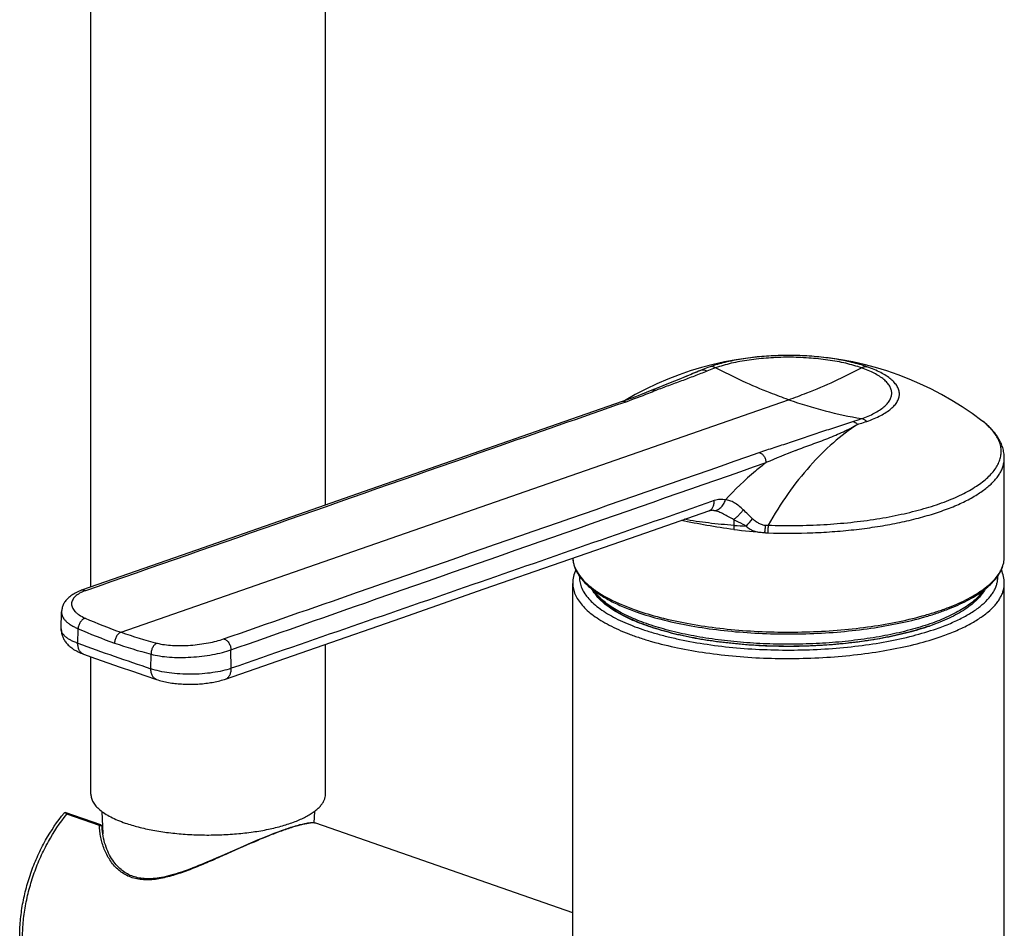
# Model space of a CAD drawing. Header units: millimetres. Extents: x 40 to 1114, y -1754 to 807.
# Tile 3 of 21: x 155 to 260, y -855 to -758. Entities that reach past the tile are written whole.
import ezdxf

# ---------------------------------------------------------------- set-up
doc = ezdxf.new("R2010")
doc.units = ezdxf.units.MM
doc.header["$LTSCALE"] = 23.1
doc.layers.get('0').update_dxf_attribs({"linetype": 'CONTINUOUS'})

msp = doc.modelspace()

# ---------------------------------------------------------------- linework, layer by layer
at = {"color": 7, "linetype": 'CONTINUOUS'}
for p, q in [((187.91, -809.66), (187.91, -665.66)), ((162.91, -818.4), (162.91, -738)), ((260.28, -815.19), (260.28, -804.63)), ((221.24, -812.89), (228.8, -810.25)), ((214.28, -863.9), (214.28, -818)), ((260.28, -896.54), (260.28, -818)), ((159.75, -822.86), (159.78, -821.05)), ((159.75, -822.86), (159.75, -822.86)), ((187.91, -840.48), (187.91, -824.5)), ((162.91, -840.48), (162.91, -825.82)), ((163.97, -843.77), (160.17, -842.44)), ((164.08, -842.32), (164.17, -844.73)), ((186.74, -842.33), (186.69, -843.55)), ((186.89, -843.59), (186.89, -843.59)), ((214.28, -853.14), (186.89, -843.59)), ((164.11, -844), (164.1, -843.95)), ((164.12, -844.22), (164.11, -843.99)), ((183.68, -844.22), (183.54, -844.27)), ((179.66, -845.82), (179.13, -846.05)), ((180.16, -845.61), (179.66, -845.82)), ((180.65, -845.4), (180.16, -845.61)), ((181.12, -845.2), (180.65, -845.4)), ((181.57, -845.02), (181.12, -845.2)), ((176.86, -847.05), (176.26, -847.32)), ((179.13, -846.05), (176.86, -847.05))]:
    msp.add_line(p, q, dxfattribs=at)
at = {"color": 9, "linetype": 'CONTINUOUS'}
for p, q in [((236.25, -793.7), (236.19, -793.71)), ((226.86, -795.72), (226.88, -795.7)), ((226.86, -795.72), (226.88, -795.7)), ((166.13, -823.21), (237.28, -798.41)), ((257.9, -800.65), (257.9, -800.65)), ((161.52, -824.4), (161.54, -822.84)), ((169.3, -827.11), (169.32, -825.55)), ((177.87, -827.06), (177.84, -825.09)), ((163.83, -843.83), (160.34, -842.61)), ((164.11, -843.97), (164.1, -843.95))]:
    msp.add_line(p, q, dxfattribs=at)
at = {"color": 7, "linetype": 'CONTINUOUS'}
for points in [[(226.89, -795.71), (226.42, -795.91), (225.77, -796.19), (225.13, -796.45), (224.49, -796.7)], [(222.7, -797.41), (222.09, -797.66), (221.49, -797.89), (220.96, -798.1), (220.46, -798.29), (219.97, -798.46), (219.54, -798.62)], [(224.49, -796.7), (223.26, -797.19), (222.7, -797.41)], [(219.54, -798.62), (211.08, -801.57), (202.14, -804.69), (192.75, -807.97), (182.92, -811.41), (172.63, -815), (161.92, -818.74)], [(228.8, -810.25), (228.82, -810.25), (228.86, -810.23), (228.9, -810.22), (228.93, -810.22), (228.97, -810.21), (229, -810.21), (229.03, -810.2), (229.06, -810.2), (229.08, -810.2), (229.09, -810.21)], [(177.26, -828.2), (186.84, -824.87), (196.04, -821.67), (204.85, -818.6), (221.24, -812.89)], [(161.92, -818.74), (161.81, -818.78), (161.66, -818.84), (161.52, -818.9), (161.38, -818.97), (161.24, -819.03), (161.11, -819.1), (160.99, -819.18), (160.87, -819.26), (160.76, -819.33), (160.66, -819.42), (160.56, -819.5), (160.47, -819.58), (160.38, -819.67), (160.3, -819.75), (160.23, -819.84), (160.16, -819.93), (160.1, -820.02), (160.05, -820.11), (160, -820.2), (159.95, -820.3), (159.91, -820.39), (159.88, -820.48), (159.85, -820.58), (159.83, -820.67), (159.81, -820.77), (159.8, -820.86), (159.79, -820.96), (159.78, -821.05)], [(159.75, -822.86), (159.75, -822.96), (159.76, -823.05), (159.76, -823.15), (159.78, -823.24), (159.79, -823.34), (159.82, -823.43), (159.84, -823.52), (159.87, -823.62), (159.9, -823.71), (159.94, -823.8), (159.98, -823.89), (160.03, -823.98), (160.08, -824.07), (160.14, -824.16), (160.2, -824.24), (160.27, -824.33), (160.34, -824.41), (160.41, -824.5), (160.49, -824.58), (160.58, -824.66), (160.66, -824.74), (160.76, -824.82), (160.86, -824.89), (160.96, -824.96), (161.07, -825.04), (161.18, -825.11), (161.3, -825.17), (161.43, -825.24), (161.56, -825.31), (161.69, -825.37), (161.84, -825.43), (161.99, -825.49), (162.11, -825.54)], [(162.11, -825.54), (163.4, -826), (164.71, -826.46), (166.02, -826.92), (167.33, -827.38), (168.65, -827.83), (169.92, -828.26)], [(169.92, -828.26), (170.05, -828.3), (170.21, -828.35), (170.37, -828.39), (170.53, -828.43), (170.69, -828.47), (170.86, -828.51), (171.02, -828.54), (171.19, -828.57), (171.36, -828.6), (171.53, -828.63), (171.7, -828.65), (171.87, -828.67), (172.04, -828.69), (172.21, -828.71), (172.38, -828.72), (172.56, -828.73), (172.73, -828.74), (172.91, -828.75), (173.08, -828.76), (173.25, -828.76), (173.43, -828.76), (173.61, -828.76), (173.78, -828.76), (173.95, -828.75), (174.13, -828.75), (174.3, -828.74), (174.48, -828.73), (174.65, -828.71), (174.82, -828.7), (175, -828.68), (175.17, -828.66), (175.34, -828.64), (175.51, -828.62), (175.67, -828.59), (175.84, -828.56), (176.01, -828.53), (176.17, -828.5), (176.34, -828.46), (176.5, -828.42), (176.66, -828.38), (176.82, -828.34), (176.98, -828.29), (177.14, -828.24), (177.26, -828.2)], [(186.89, -843.59), (186.88, -843.59), (186.84, -843.58), (186.81, -843.57), (186.77, -843.56), (186.73, -843.55), (186.68, -843.55), (186.63, -843.55), (186.58, -843.54), (186.53, -843.54), (186.47, -843.54), (186.4, -843.55), (186.33, -843.55), (186.26, -843.56), (186.18, -843.57), (186.1, -843.58), (186.01, -843.59), (185.91, -843.61), (185.8, -843.63), (185.69, -843.65), (185.57, -843.67), (185.44, -843.7), (185.3, -843.74), (185.16, -843.77), (185.01, -843.81), (184.85, -843.85), (184.69, -843.9), (184.52, -843.95), (184.35, -844), (184.18, -844.05), (184.01, -844.11), (183.84, -844.17), (183.68, -844.22)], [(176.26, -847.32), (175.64, -847.58), (175.33, -847.71), (175.02, -847.85), (174.7, -847.98), (174.39, -848.1), (174.08, -848.23), (173.77, -848.35), (173.46, -848.47), (173.16, -848.58), (172.86, -848.69), (172.56, -848.79), (172.27, -848.89), (171.99, -848.98), (171.71, -849.06), (171.44, -849.13), (171.18, -849.2), (170.92, -849.27), (170.67, -849.32), (170.43, -849.37), (170.2, -849.41), (169.97, -849.44), (169.76, -849.47), (169.54, -849.49), (169.34, -849.5), (169.14, -849.51), (168.95, -849.51), (168.76, -849.5), (168.58, -849.49), (168.4, -849.48), (168.23, -849.45), (168.06, -849.43), (167.89, -849.39), (167.73, -849.35), (167.57, -849.31), (167.41, -849.26), (167.26, -849.2), (167.11, -849.14), (166.96, -849.07), (166.82, -848.99), (166.68, -848.91), (166.53, -848.83), (166.4, -848.73), (166.26, -848.63), (166.12, -848.52), (165.99, -848.4), (165.86, -848.28), (165.73, -848.15), (165.6, -848.01), (165.48, -847.86), (165.36, -847.7), (165.24, -847.53), (165.12, -847.36), (165.01, -847.17), (164.9, -846.98), (164.8, -846.78), (164.7, -846.57), (164.61, -846.35), (164.52, -846.13), (164.45, -845.9), (164.37, -845.67), (164.31, -845.43), (164.26, -845.19), (164.21, -844.95), (164.17, -844.71), (164.14, -844.46), (164.12, -844.22)], [(183.54, -844.27), (183.39, -844.32), (183.21, -844.39), (183.02, -844.46), (182.82, -844.53), (182.63, -844.6), (182.42, -844.68), (182.22, -844.76), (182.01, -844.84), (181.57, -845.02)]]:
    msp.add_lwpolyline(points, dxfattribs=at)
at = {"color": 9, "linetype": 'CONTINUOUS'}
msp.add_lwpolyline([(186.87, -843.58), (186.87, -843.58), (186.87, -843.58)], dxfattribs=at)
at = {"color": 7, "linetype": 'CONTINUOUS'}
for centre, radius, start, end in [((237.28, -827.69), 34, 52.6771, 120.9183), ((243.82, -798.2), 25.79, 289.0806, 289.217), ((163.9, -843.96), 0.2, 2.1276, 70.7826)]:
    msp.add_arc(centre, radius, start, end, dxfattribs=at)
at = {"color": 9, "linetype": 'CONTINUOUS'}
for centre, radius, start, end in [((237.28, -827.36), 33.68, 91.0023, 91.7572), ((237.28, -827.47), 33.78, 90.8645, 91.0027), ((237.28, -827.55), 33.86, 90.2275, 90.8643), ((237.28, -827.59), 33.9, 90.0772, 90.2276), ((237.28, -827.57), 33.88, 89.3436, 90.0774), ((237.28, -827.51), 33.82, 89.2122, 89.3435), ((237.28, -827.44), 33.75, 88.5564, 89.2124), ((237.29, -827.34), 33.65, 88.4289, 88.5562), ((237.37, -820.38), 26.81, 110.501, 113.0193), ((237.69, -821.14), 27.63, 113.0784, 114.5971), ((234.52, -770.16), 32.05, 287.439, 289.1914), ((291.22, -937.51), 143.88, 111.688, 113.0545), ((228.91, -812.46), 2.26, 79.4685, 85.2202), ((129.01, -723.84), 136.1, 319.6856, 320.1193), ((248.68, -813.1), 17.26, 175.7384, 177.192), ((239.62, -748.78), 63.99, 262.6532, 265.6571), ((235.54, -753.14), 58.82, 266.0285, 267.3118), ((217.1, -815.18), 2.82, 182.5603, 185.8414), ((184.18, -771.58), 54.7, 246.413, 250.7369), ((160.51, -822.87), 0.763, 178.9324, 180.2179), ((183.56, -772.48), 54.96, 246.3846, 250.7385), ((182.77, -775.53), 50.5, 250.7686, 255.33), ((294.82, -454.5), 393.18, 250.1827, 251.3831), ((182.16, -776.42), 50.78, 250.7685, 255.3593), ((186.75, -843.98), 0.419, 70.8031, 73.5743), ((193.52, -872.71), 30.11, 109.2173, 109.3328)]:
    msp.add_arc(centre, radius, start, end, dxfattribs=at)
for points, knots in [([(236.19, -793.71), (235.52, -793.73), (234.2, -793.81), (232.3, -794.05), (230.54, -794.4), (229.44, -794.72), (228.93, -794.9)], [0, 0, 0, 0, 0.27289, 0.534848, 0.779268, 1, 1, 1, 1]), ([(245.06, -795.01), (244.8, -794.92), (244.24, -794.75), (243.38, -794.52), (242.45, -794.33), (241.13, -794.12), (239.41, -793.94), (237.28, -793.86), (235.16, -793.94), (233.43, -794.12), (232.11, -794.33), (231.19, -794.52), (230.32, -794.75), (229.77, -794.92), (229.51, -795.01)], [0, 0, 0, 0, 0.053179, 0.109983, 0.169953, 0.232614, 0.364022, 0.50004, 0.63606, 0.767516, 0.8302, 0.890164, 0.946917, 1, 1, 1, 1]), ([(245.64, -794.9), (245.38, -794.81), (244.85, -794.64), (243.72, -794.34), (242.19, -794.04), (240.24, -793.8), (238.9, -793.72), (238.21, -793.7)], [0, 0, 0, 0, 0.107082, 0.220829, 0.465307, 0.727265, 1, 1, 1, 1]), ([(228.58, -795.36), (228.14, -795.55), (227.24, -795.9), (225.87, -796.42), (224.49, -796.91), (223.57, -797.26), (223.12, -797.44)], [0, 0, 0, 0, 0.246056, 0.496906, 0.750139, 1, 1, 1, 1]), ([(227.98, -795.27), (227.88, -795.3), (227.52, -795.45), (227.16, -795.6), (226.89, -795.71)], [0, 0, 0, 0, 0.253462, 1, 1, 1, 1]), ([(228.93, -794.9), (228.84, -794.92), (228.52, -795.04), (228.21, -795.17), (227.98, -795.27)], [0, 0, 0, 0, 0.258136, 1, 1, 1, 1]), ([(228.58, -795.36), (228.49, -795.32), (228.29, -795.25), (228.08, -795.25), (227.98, -795.27)], [0, 0, 0, 0, 0.515333, 1, 1, 1, 1]), ([(229.51, -795.01), (229.43, -795.04), (229.12, -795.15), (228.81, -795.27), (228.58, -795.36)], [0, 0, 0, 0, 0.254996, 1, 1, 1, 1]), ([(229.51, -795.01), (229.41, -794.96), (229.22, -794.89), (229.02, -794.88), (228.93, -794.9)], [0, 0, 0, 0, 0.522081, 1, 1, 1, 1]), ([(237.28, -798.41), (236.63, -798.18), (233.97, -797.2), (231.4, -796.01), (229.51, -795.01)], [0, 0, 0, 0, 0.244871, 1, 1, 1, 1]), ([(237.28, -798.41), (237.94, -798.18), (240.59, -797.2), (243.17, -796.01), (245.06, -795.01)], [0, 0, 0, 0, 0.24487, 1, 1, 1, 1]), ([(245.06, -795.01), (245.15, -794.96), (245.34, -794.89), (245.54, -794.88), (245.64, -794.9)], [0, 0, 0, 0, 0.522148, 1, 1, 1, 1]), ([(245.06, -800.43), (245.31, -800.35), (245.77, -800.17), (246.41, -799.87), (246.97, -799.55), (247.43, -799.21), (247.8, -798.86), (248.08, -798.49), (248.24, -798.11), (248.3, -797.72), (248.24, -797.33), (248.08, -796.95), (247.8, -796.59), (247.43, -796.23), (246.97, -795.89), (246.41, -795.57), (245.77, -795.27), (245.31, -795.1), (245.06, -795.01)], [0, 0, 0, 0, 0.087471, 0.167399, 0.239571, 0.304036, 0.361155, 0.411752, 0.457281, 0.499978, 0.5427, 0.588312, 0.639034, 0.696266, 0.760767, 0.832882, 0.912674, 1, 1, 1, 1]), ([(245.64, -800.72), (245.9, -800.63), (246.4, -800.44), (247.09, -800.12), (247.69, -799.77), (248.19, -799.41), (248.59, -799.03), (248.88, -798.63), (249.06, -798.23), (249.12, -797.81), (249.06, -797.39), (248.88, -796.98), (248.58, -796.59), (248.19, -796.21), (247.69, -795.84), (247.09, -795.5), (246.4, -795.18), (245.9, -794.99), (245.64, -794.9)], [0, 0, 0, 0, 0.087461, 0.167395, 0.239583, 0.30406, 0.361185, 0.411777, 0.4573, 0.499993, 0.542713, 0.588316, 0.639022, 0.696241, 0.760739, 0.832862, 0.912668, 1, 1, 1, 1]), ([(223.12, -797.44), (222.86, -797.54), (221.8, -797.97), (220.73, -798.37), (219.92, -798.66)], [0, 0, 0, 0, 0.246162, 1, 1, 1, 1]), ([(223.12, -797.44), (223.05, -797.41), (222.94, -797.37), (222.8, -797.38), (222.73, -797.4), (222.7, -797.41)], [0, 0, 0, 0, 0.52052, 0.763323, 1, 1, 1, 1]), ([(219.92, -798.66), (215.12, -800.33), (195.92, -807.04), (176.73, -813.76), (162.33, -818.79)], [0, 0, 0, 0, 0.250081, 1, 1, 1, 1]), ([(219.92, -798.66), (219.86, -798.63), (219.76, -798.59), (219.63, -798.59), (219.57, -798.61), (219.54, -798.62)], [0, 0, 0, 0, 0.522669, 0.764704, 1, 1, 1, 1]), ([(237.28, -798.41), (238.57, -798.86), (241.13, -799.64), (243.76, -800.21), (245.06, -800.43)], [0, 0, 0, 0, 0.506487, 1, 1, 1, 1]), ([(235.11, -811.8), (236.1, -811.83), (238.07, -811.85), (241.01, -811.75), (243.88, -811.52), (246.65, -811.16), (249.25, -810.67), (251.65, -810.08), (253.49, -809.48), (254.83, -808.95), (255.73, -808.54), (256.55, -808.11), (257.29, -807.66), (257.95, -807.2), (258.51, -806.72), (258.99, -806.23), (259.38, -805.73), (259.67, -805.22), (259.86, -804.7), (259.96, -804.17), (259.95, -803.65), (259.85, -803.12), (259.64, -802.61), (259.34, -802.1), (258.95, -801.6), (258.46, -801.11), (258.1, -800.8), (257.9, -800.65)], [0, 0, 0, 0, 0.093821, 0.187265, 0.27893, 0.367457, 0.451563, 0.530081, 0.602003, 0.635241, 0.666555, 0.695894, 0.723232, 0.748578, 0.771979, 0.793532, 0.813401, 0.831824, 0.849126, 0.865722, 0.882089, 0.898732, 0.916125, 0.934673, 0.954693, 0.976417, 1, 1, 1, 1]), ([(237.4, -802.98), (237.96, -802.79), (239.07, -802.42), (240.74, -801.85), (242.42, -801.29), (243.56, -800.92), (244.13, -800.74)], [0, 0, 0, 0, 0.249427, 0.496373, 0.745911, 1, 1, 1, 1]), ([(244.13, -800.74), (244.22, -800.76), (244.41, -800.84), (244.57, -800.96), (244.65, -801.04)], [0, 0, 0, 0, 0.470376, 1, 1, 1, 1]), ([(244.65, -801.04), (244.73, -801.01), (245.06, -800.91), (245.39, -800.81), (245.64, -800.72)], [0, 0, 0, 0, 0.256599, 1, 1, 1, 1]), ([(245.06, -800.43), (245.16, -800.45), (245.37, -800.52), (245.55, -800.65), (245.64, -800.72)], [0, 0, 0, 0, 0.474443, 1, 1, 1, 1]), ([(238.05, -803.82), (238.62, -803.59), (239.48, -803.28), (240.62, -802.87), (241.48, -802.54), (242.31, -802.2), (243.12, -801.83), (243.9, -801.45), (244.4, -801.18), (244.65, -801.04)], [0, 0, 0, 0, 0.254815, 0.382601, 0.510121, 0.636648, 0.761208, 0.882745, 1, 1, 1, 1]), ([(244.65, -801.04), (243.74, -801.63), (241.94, -803), (240.34, -804.61), (239.56, -805.49)], [0, 0, 0, 0, 0.4791, 1, 1, 1, 1]), ([(234.16, -804.05), (234.69, -803.86), (235.77, -803.5), (236.85, -803.15), (237.4, -802.98)], [0, 0, 0, 0, 0.495153, 1, 1, 1, 1]), ([(177.06, -823.92), (181.82, -822.26), (200.85, -815.64), (219.89, -809.02), (234.16, -804.05)], [0, 0, 0, 0, 0.250006, 1, 1, 1, 1]), ([(234.16, -804.05), (234.25, -804.07), (234.4, -804.14), (234.55, -804.28), (234.7, -804.47), (234.83, -804.75), (234.87, -805), (234.88, -805.12)], [0, 0, 0, 0, 0.211606, 0.332306, 0.461123, 0.73204, 1, 1, 1, 1]), ([(235.08, -812.62), (236.67, -812.67), (239.06, -812.66), (242.21, -812.48), (244.51, -812.26), (246.74, -811.96), (248.86, -811.58), (250.86, -811.12), (252.71, -810.6), (254.14, -810.1), (255.2, -809.67), (256.14, -809.24), (257.2, -808.67), (258.29, -807.93), (259.04, -807.27), (259.51, -806.71), (259.79, -806.31), (260.01, -805.89), (260.17, -805.48), (260.26, -805.06), (260.28, -804.77), (260.28, -804.63)], [0, 0, 0, 0, 0.170815, 0.255329, 0.338167, 0.418557, 0.495762, 0.569099, 0.637952, 0.701793, 0.731702, 0.760213, 0.812914, 0.859824, 0.901127, 0.919854, 0.937434, 0.954023, 0.969817, 0.985052, 1, 1, 1, 1]), ([(177.84, -825.09), (182.59, -823.43), (201.61, -816.77), (220.61, -810.1), (234.88, -805.12)], [0, 0, 0, 0, 0.250003, 1, 1, 1, 1]), ([(234.88, -805.12), (234.5, -805.41), (232.97, -806.64), (231.56, -808.01), (230.55, -809.1)], [0, 0, 0, 0, 0.243441, 1, 1, 1, 1]), ([(239.56, -805.49), (238.73, -806.42), (237.13, -808.45), (235.76, -810.64), (235.11, -811.8)], [0, 0, 0, 0, 0.485151, 1, 1, 1, 1]), ([(229.37, -809.18), (225.08, -810.67), (216.49, -813.66), (203.62, -818.14), (190.74, -822.6), (182.16, -825.57), (177.87, -827.06)], [0, 0, 0, 0, 0.250064, 0.500089, 0.750053, 1, 1, 1, 1]), ([(228.8, -810.25), (228.84, -810.24), (228.93, -810.2), (229.08, -810.08), (229.24, -809.87), (229.35, -809.54), (229.37, -809.31), (229.37, -809.18)], [0, 0, 0, 0, 0.106672, 0.215853, 0.44894, 0.710314, 1, 1, 1, 1]), ([(229.32, -810.24), (229.38, -810.24), (229.51, -810.23), (229.71, -810.16), (229.89, -810.06), (230.13, -809.88), (230.38, -809.56), (230.51, -809.26), (230.55, -809.1)], [0, 0, 0, 0, 0.107369, 0.218885, 0.335906, 0.459016, 0.721664, 1, 1, 1, 1]), ([(230.55, -809.1), (230.46, -809.08), (230.26, -809.05), (229.86, -809.05), (229.56, -809.11), (229.37, -809.18)], [0, 0, 0, 0, 0.240685, 0.486131, 1, 1, 1, 1]), ([(232.46, -810.16), (232.3, -810.02), (232, -809.75), (231.52, -809.4), (231.11, -809.21), (230.79, -809.12), (230.63, -809.1), (230.55, -809.1)], [0, 0, 0, 0, 0.286438, 0.549395, 0.784941, 0.894286, 1, 1, 1, 1]), ([(231.43, -811.19), (231.25, -811.09), (230.89, -810.89), (230.37, -810.61), (229.85, -810.38), (229.49, -810.27), (229.32, -810.24)], [0, 0, 0, 0, 0.264532, 0.522723, 0.769206, 1, 1, 1, 1]), ([(231.43, -811.19), (231.52, -811.12), (231.7, -810.97), (231.97, -810.73), (232.23, -810.45), (232.38, -810.26), (232.46, -810.16)], [0, 0, 0, 0, 0.234253, 0.488927, 0.749249, 1, 1, 1, 1]), ([(233.44, -811.1), (233.27, -810.95), (232.95, -810.64), (232.62, -810.32), (232.46, -810.16)], [0, 0, 0, 0, 0.50455, 1, 1, 1, 1]), ([(231.44, -812.25), (230.48, -812.13), (228.61, -811.85), (226.75, -811.48), (225.85, -811.28)], [0, 0, 0, 0, 0.511428, 1, 1, 1, 1]), ([(231.47, -811.82), (230.56, -811.75), (228.78, -811.59), (227.02, -811.33), (226.16, -811.17)], [0, 0, 0, 0, 0.510933, 1, 1, 1, 1]), ([(231.43, -811.19), (231.43, -811.24), (231.45, -811.45), (231.46, -811.66), (231.47, -811.82)], [0, 0, 0, 0, 0.234957, 1, 1, 1, 1]), ([(232.78, -811.89), (232.67, -811.84), (232.21, -811.62), (231.76, -811.37), (231.43, -811.19)], [0, 0, 0, 0, 0.249765, 1, 1, 1, 1]), ([(233.44, -811.1), (233.54, -811.19), (233.75, -811.36), (234.03, -811.54), (234.27, -811.66), (234.45, -811.73), (234.65, -811.78), (234.78, -811.8), (234.85, -811.8)], [0, 0, 0, 0, 0.250493, 0.500382, 0.625219, 0.750028, 0.874918, 1, 1, 1, 1]), ([(232.78, -811.89), (232.84, -811.96), (232.97, -812.09), (233.27, -812.29), (233.69, -812.46), (234.22, -812.55), (234.58, -812.57), (234.76, -812.59)], [0, 0, 0, 0, 0.125231, 0.250555, 0.500585, 0.750277, 1, 1, 1, 1]), ([(234.76, -812.59), (234.77, -812.46), (234.79, -812.19), (234.83, -811.93), (234.85, -811.8)], [0, 0, 0, 0, 0.504814, 1, 1, 1, 1]), ([(234.85, -811.8), (234.89, -811.8), (234.98, -811.8), (235.07, -811.8), (235.11, -811.8)], [0, 0, 0, 0, 0.500011, 1, 1, 1, 1]), ([(235.11, -811.8), (235.1, -811.93), (235.08, -812.21), (235.08, -812.48), (235.08, -812.62)], [0, 0, 0, 0, 0.493328, 1, 1, 1, 1]), ([(234.78, -812.59), (234.8, -812.6), (234.85, -812.6), (234.93, -812.61), (235, -812.61), (235.05, -812.61), (235.08, -812.62)], [0, 0, 0, 0, 0.250146, 0.500167, 0.750114, 1, 1, 1, 1]), ([(214.3, -815.47), (214.31, -815.6), (214.35, -815.85), (214.51, -816.36), (214.85, -817), (215.44, -817.73), (216.21, -818.43), (217.17, -819.1), (218.3, -819.74), (219.6, -820.33), (220.53, -820.68), (221.02, -820.85)], [0, 0, 0, 0, 0.042221, 0.085572, 0.177744, 0.280337, 0.395706, 0.525137, 0.669122, 0.827576, 1, 1, 1, 1]), ([(221.02, -820.85), (221.86, -821.15), (223.66, -821.68), (226.5, -822.3), (229.58, -822.77), (232.82, -823.08), (236.16, -823.22), (239.52, -823.19), (242.84, -822.99), (246.03, -822.63), (249.04, -822.11), (251.39, -821.54), (253.12, -821.01), (254.31, -820.59), (255.4, -820.14), (256.39, -819.66), (257.28, -819.16), (258.06, -818.64), (258.73, -818.1), (259.29, -817.54), (259.73, -816.97), (260.05, -816.38), (260.24, -815.79), (260.28, -815.38), (260.28, -815.19)], [0, 0, 0, 0, 0.06326, 0.132479, 0.206489, 0.283954, 0.36343, 0.443414, 0.522385, 0.598854, 0.671408, 0.738761, 0.770141, 0.799827, 0.827724, 0.853757, 0.877883, 0.900093, 0.92042, 0.938958, 0.955874, 0.971425, 0.985979, 1, 1, 1, 1]), ([(214.98, -817.24), (214.98, -817.43), (215, -817.82), (215.17, -818.4), (215.46, -818.98), (215.87, -819.54), (216.39, -820.08), (217.03, -820.61), (217.78, -821.13), (218.63, -821.62), (219.59, -822.08), (220.64, -822.53), (221.78, -822.94), (223.01, -823.32), (224.31, -823.67), (226.18, -824.1), (228.66, -824.54), (231.77, -824.9), (235, -825.1), (238.28, -825.13), (241.53, -825), (244.7, -824.7), (247.7, -824.25), (250.48, -823.64), (252.23, -823.12), (253.05, -822.84)], [0, 0, 0, 0, 0.014025, 0.028494, 0.043896, 0.06062, 0.078946, 0.099057, 0.121056, 0.144987, 0.170846, 0.198592, 0.228155, 0.259439, 0.292331, 0.326698, 0.399255, 0.475825, 0.554979, 0.635207, 0.714967, 0.792733, 0.867036, 0.936521, 1, 1, 1, 1]), ([(253.05, -822.84), (253.56, -822.66), (254.51, -822.3), (255.83, -821.68), (256.97, -821.02), (257.92, -820.32), (258.57, -819.69), (258.96, -819.17), (259.2, -818.79), (259.38, -818.41), (259.51, -818.02), (259.58, -817.63), (259.59, -817.37), (259.58, -817.24)], [0, 0, 0, 0, 0.175523, 0.335812, 0.480332, 0.609081, 0.722817, 0.774634, 0.823496, 0.869859, 0.914282, 0.95742, 1, 1, 1, 1]), ([(162.33, -818.79), (162.27, -818.75), (162.16, -818.72), (162.02, -818.72), (161.95, -818.73), (161.92, -818.74)], [0, 0, 0, 0, 0.522629, 0.764681, 1, 1, 1, 1]), ([(214.28, -818), (214.28, -818.2), (214.33, -818.6), (214.52, -819.19), (214.84, -819.78), (215.28, -820.35), (215.83, -820.91), (216.5, -821.45), (217.29, -821.97), (218.18, -822.47), (219.17, -822.95), (220.26, -823.4), (221.44, -823.82), (223.17, -824.35), (225.52, -824.92), (228.53, -825.44), (231.73, -825.81), (235.04, -826.01), (238.4, -826.03), (241.74, -825.89), (244.99, -825.58), (248.06, -825.11), (250.91, -824.49), (252.7, -823.96), (253.55, -823.67)], [0, 0, 0, 0, 0.014021, 0.028575, 0.044126, 0.061042, 0.07958, 0.099907, 0.122117, 0.146243, 0.172276, 0.200173, 0.229859, 0.261238, 0.328592, 0.401146, 0.477615, 0.556586, 0.63657, 0.716046, 0.793511, 0.867521, 0.93674, 1, 1, 1, 1]), ([(253.55, -823.67), (254.06, -823.49), (255.03, -823.12), (256.37, -822.49), (257.54, -821.82), (258.51, -821.11), (259.18, -820.48), (259.59, -819.96), (259.84, -819.57), (260.04, -819.18), (260.18, -818.79), (260.26, -818.39), (260.28, -818.13), (260.28, -818)], [0, 0, 0, 0, 0.174698, 0.33451, 0.478908, 0.607865, 0.72206, 0.774149, 0.823278, 0.869866, 0.914429, 0.957579, 1, 1, 1, 1]), ([(162.33, -818.79), (162.12, -818.86), (161.81, -818.99), (161.46, -819.21), (161.24, -819.39), (161.07, -819.57), (160.95, -819.77), (160.87, -819.97), (160.84, -820.18), (160.86, -820.39), (160.93, -820.6), (161.05, -820.81), (161.21, -821.01), (161.42, -821.2), (161.77, -821.45), (162.07, -821.61), (162.29, -821.7)], [0, 0, 0, 0, 0.156254, 0.225098, 0.287862, 0.345025, 0.397454, 0.446451, 0.493743, 0.541311, 0.591108, 0.644786, 0.703562, 0.768219, 0.839167, 1, 1, 1, 1]), ([(252.36, -822.32), (251.66, -822.56), (250.18, -823.01), (247.83, -823.55), (245.3, -823.97), (242.62, -824.28), (239.86, -824.46), (237.04, -824.51), (234.24, -824.44), (231.48, -824.24), (229.25, -823.96), (227.52, -823.68), (225.9, -823.36), (224.01, -822.91), (222.23, -822.34), (220.94, -821.84), (220.07, -821.46), (219.27, -821.05), (218.55, -820.63), (217.92, -820.19), (217.36, -819.73), (216.9, -819.26), (216.64, -818.93), (216.53, -818.77)], [0, 0, 0, 0, 0.059527, 0.124225, 0.193218, 0.265505, 0.340002, 0.415567, 0.491032, 0.565233, 0.637037, 0.671705, 0.705377, 0.769257, 0.827831, 0.854915, 0.880436, 0.904349, 0.926629, 0.947278, 0.96633, 0.983862, 1, 1, 1, 1]), ([(258.04, -818.77), (257.92, -818.94), (257.65, -819.29), (257.16, -819.77), (256.57, -820.24), (255.9, -820.7), (255.13, -821.14), (254.28, -821.56), (253.35, -821.96), (252.7, -822.2), (252.36, -822.32)], [0, 0, 0, 0, 0.092749, 0.193865, 0.304124, 0.423967, 0.553579, 0.692933, 0.841849, 1, 1, 1, 1]), ([(159.78, -821.05), (159.78, -821.13), (159.8, -821.3), (159.89, -821.55), (160.03, -821.79), (160.23, -822.02), (160.49, -822.25), (160.8, -822.46), (161.15, -822.66), (161.41, -822.78), (161.54, -822.84)], [0, 0, 0, 0, 0.092708, 0.190003, 0.295338, 0.411192, 0.539106, 0.679847, 0.833578, 1, 1, 1, 1]), ([(162.29, -821.7), (162.19, -821.74), (162.05, -821.83), (161.89, -821.99), (161.74, -822.19), (161.6, -822.47), (161.55, -822.72), (161.54, -822.84)], [0, 0, 0, 0, 0.219437, 0.342667, 0.472353, 0.740043, 1, 1, 1, 1]), ([(161.52, -824.4), (161.39, -824.35), (161.13, -824.25), (160.78, -824.08), (160.47, -823.9), (160.22, -823.71), (160.01, -823.51), (159.86, -823.31), (159.77, -823.09), (159.75, -822.95), (159.75, -822.88)], [0, 0, 0, 0, 0.173705, 0.332822, 0.476846, 0.605769, 0.720269, 0.821974, 0.913777, 1, 1, 1, 1]), ([(166.13, -823.21), (166.03, -823.24), (165.89, -823.34), (165.74, -823.5), (165.6, -823.7), (165.47, -823.99), (165.43, -824.24), (165.43, -824.37)], [0, 0, 0, 0, 0.21822, 0.340454, 0.469323, 0.736916, 1, 1, 1, 1]), ([(169.98, -824.38), (170.23, -824.45), (170.77, -824.55), (171.62, -824.63), (172.56, -824.65), (173.52, -824.61), (174.49, -824.51), (175.41, -824.36), (176.27, -824.17), (176.81, -824.01), (177.06, -823.92)], [0, 0, 0, 0, 0.107972, 0.229431, 0.360487, 0.496709, 0.6334, 0.765824, 0.889413, 1, 1, 1, 1]), ([(177.06, -823.92), (177.11, -823.93), (177.21, -823.96), (177.35, -824.05), (177.49, -824.17), (177.65, -824.38), (177.79, -824.69), (177.84, -824.96), (177.84, -825.09)], [0, 0, 0, 0, 0.101678, 0.212727, 0.33327, 0.461916, 0.732453, 1, 1, 1, 1]), ([(162.11, -825.54), (162.07, -825.52), (161.98, -825.48), (161.81, -825.35), (161.65, -825.12), (161.54, -824.78), (161.52, -824.53), (161.52, -824.4)], [0, 0, 0, 0, 0.106547, 0.215619, 0.448577, 0.709997, 1, 1, 1, 1]), ([(169.98, -824.38), (169.88, -824.42), (169.74, -824.51), (169.59, -824.67), (169.46, -824.88), (169.35, -825.17), (169.32, -825.43), (169.32, -825.55)], [0, 0, 0, 0, 0.21716, 0.338417, 0.466462, 0.733896, 1, 1, 1, 1]), ([(169.32, -825.55), (169.62, -825.63), (170.27, -825.77), (171.3, -825.88), (172.42, -825.92), (173.58, -825.88), (174.74, -825.78), (175.86, -825.61), (176.89, -825.39), (177.54, -825.2), (177.84, -825.09)], [0, 0, 0, 0, 0.108186, 0.229608, 0.360529, 0.496645, 0.63332, 0.765799, 0.889443, 1, 1, 1, 1]), ([(177.87, -827.06), (177.57, -827.17), (176.92, -827.35), (175.88, -827.54), (174.75, -827.66), (173.58, -827.71), (172.42, -827.68), (171.29, -827.57), (170.25, -827.39), (169.6, -827.21), (169.3, -827.11)], [0, 0, 0, 0, 0.109914, 0.232602, 0.364201, 0.500344, 0.636429, 0.767868, 0.890328, 1, 1, 1, 1]), ([(169.92, -828.26), (169.87, -828.24), (169.78, -828.2), (169.62, -828.08), (169.48, -827.9), (169.39, -827.69), (169.32, -827.44), (169.3, -827.24), (169.3, -827.11)], [0, 0, 0, 0, 0.106723, 0.215936, 0.448996, 0.576197, 0.710786, 1, 1, 1, 1]), ([(177.26, -828.2), (177.31, -828.18), (177.4, -828.14), (177.56, -828.02), (177.69, -827.84), (177.78, -827.63), (177.85, -827.39), (177.87, -827.19), (177.87, -827.06)], [0, 0, 0, 0, 0.106537, 0.215606, 0.448533, 0.575749, 0.710415, 1, 1, 1, 1]), ([(160.3, -866), (159.94, -865.8), (159.23, -865.33), (158.3, -864.44), (157.49, -863.36), (156.81, -862.12), (156.28, -860.73), (155.89, -859.22), (155.66, -857.61), (155.59, -855.91), (155.67, -854.17), (155.91, -852.39), (156.31, -850.62), (156.85, -848.86), (157.53, -847.16), (158.61, -845.02), (159.6, -843.53), (160.34, -842.61)], [0, 0, 0, 0, 0.047669, 0.09691, 0.148359, 0.20245, 0.259412, 0.319282, 0.381927, 0.447078, 0.514353, 0.583281, 0.653332, 0.723933, 0.79449, 0.864414, 1, 1, 1, 1]), ([(163.97, -843.77), (163.96, -843.76), (163.93, -843.76), (163.9, -843.77), (163.86, -843.79), (163.84, -843.82), (163.83, -843.83)], [0, 0, 0, 0, 0.216159, 0.44984, 0.71088, 1, 1, 1, 1]), ([(163.83, -843.83), (163.84, -843.82), (163.87, -843.82), (163.92, -843.81), (163.97, -843.82), (164.02, -843.84), (164.07, -843.87), (164.1, -843.91), (164.1, -843.94), (164.1, -843.95)], [0, 0, 0, 0, 0.139342, 0.280777, 0.420643, 0.554476, 0.793515, 0.900047, 1, 1, 1, 1]), ([(183.55, -844.29), (183.1, -844.45), (182.14, -844.81), (180.12, -845.65), (178.29, -846.46), (176.68, -847.18), (175.87, -847.54), (175.06, -847.89), (174.26, -848.22), (173.46, -848.54), (172.67, -848.83), (171.88, -849.09), (171.11, -849.31), (170.35, -849.48), (169.6, -849.6), (168.87, -849.64), (168.16, -849.59), (167.48, -849.46), (166.85, -849.23), (166.28, -848.9), (165.76, -848.5), (165.31, -848.03), (164.79, -847.33), (164.4, -846.55), (164.11, -845.73), (163.96, -845.1), (163.86, -844.47), (163.83, -844.04), (163.83, -843.83)], [0, 0, 0, 0, 0.05978, 0.126454, 0.270641, 0.307421, 0.34409, 0.380491, 0.416486, 0.451952, 0.486773, 0.520842, 0.554053, 0.586308, 0.617529, 0.647673, 0.676767, 0.704936, 0.732405, 0.759445, 0.786301, 0.813131, 0.840002, 0.893737, 0.920564, 0.947253, 0.973747, 1, 1, 1, 1]), ([(186.87, -843.58), (186.84, -843.57), (186.79, -843.56), (186.65, -843.55), (186.44, -843.55), (186.14, -843.58), (185.76, -843.65), (185.32, -843.75), (184.81, -843.88), (184.23, -844.06), (183.82, -844.2), (183.61, -844.27)], [0, 0, 0, 0, 0.022599, 0.049907, 0.119584, 0.210522, 0.323667, 0.459504, 0.618022, 0.798599, 1, 1, 1, 1])]:
    msp.add_open_spline(points, degree=3, knots=knots, dxfattribs=at)
at = {"color": 7, "linetype": 'CONTINUOUS'}
for points, knots in [([(260.28, -804.63), (260.28, -804.45), (260.25, -804.07), (260.13, -803.52), (259.92, -802.99), (259.64, -802.47), (259.3, -801.98), (258.74, -801.35), (258.25, -800.92), (257.9, -800.65)], [0, 0, 0, 0, 0.11632, 0.233304, 0.351711, 0.472498, 0.596724, 0.725459, 1, 1, 1, 1]), ([(214.29, -815.31), (214.29, -815.45), (214.32, -815.74), (214.43, -816.15), (214.59, -816.57), (214.88, -817.12), (215.39, -817.79), (216.19, -818.54), (217.18, -819.24), (218.34, -819.91), (219.67, -820.52), (220.63, -820.89), (221.13, -821.06)], [0, 0, 0, 0, 0.044857, 0.090414, 0.137183, 0.185651, 0.289274, 0.404216, 0.532229, 0.674173, 0.830214, 1, 1, 1, 1]), ([(221.13, -821.06), (221.97, -821.36), (223.76, -821.89), (226.59, -822.5), (229.65, -822.97), (232.88, -823.28), (236.2, -823.42), (239.54, -823.39), (242.83, -823.19), (246, -822.82), (248.99, -822.3), (251.33, -821.74), (253.05, -821.2), (254.23, -820.78), (255.32, -820.33), (256.31, -819.85), (257.2, -819.35), (257.99, -818.82), (258.67, -818.27), (259.24, -817.69), (259.7, -817.09), (260.03, -816.47), (260.24, -815.84), (260.28, -815.4), (260.28, -815.19)], [0, 0, 0, 0, 0.063041, 0.131909, 0.205477, 0.282439, 0.361375, 0.4408, 0.519213, 0.595145, 0.667209, 0.734157, 0.765381, 0.794953, 0.822789, 0.84883, 0.873048, 0.895455, 0.916113, 0.935145, 0.952743, 0.96918, 0.9848, 1, 1, 1, 1]), ([(214.59, -816.55), (214.49, -816.78), (214.34, -817.26), (214.28, -817.75), (214.28, -818)], [0, 0, 0, 0, 0.504549, 1, 1, 1, 1]), ([(260.28, -818), (260.28, -817.75), (260.23, -817.26), (260.07, -816.78), (259.97, -816.55)], [0, 0, 0, 0, 0.495455, 1, 1, 1, 1]), ([(252.25, -822.58), (251.53, -822.83), (250.01, -823.28), (247.61, -823.82), (245.02, -824.24), (242.29, -824.54), (239.47, -824.71), (236.61, -824.75), (233.76, -824.65), (230.97, -824.42), (228.3, -824.06), (225.8, -823.58), (223.84, -823.07), (222.39, -822.61), (221.4, -822.25), (220.47, -821.86), (219.63, -821.45), (218.86, -821.02), (218.17, -820.57), (217.57, -820.11), (216.91, -819.49), (216.51, -818.97), (216.31, -818.6)], [0, 0, 0, 0, 0.060379, 0.125977, 0.195885, 0.26906, 0.344362, 0.420597, 0.496544, 0.570989, 0.642759, 0.710757, 0.773996, 0.803571, 0.831662, 0.858201, 0.88314, 0.906452, 0.928139, 0.948238, 0.96683, 1, 1, 1, 1]), ([(258.25, -818.6), (258.03, -819.01), (257.57, -819.59), (256.8, -820.27), (256.1, -820.78), (255.29, -821.27), (254.38, -821.73), (253.38, -822.16), (252.67, -822.43), (252.31, -822.56)], [0, 0, 0, 0, 0.192286, 0.301557, 0.42066, 0.550039, 0.689829, 0.839917, 1, 1, 1, 1]), ([(252.24, -822.56), (251.53, -822.8), (250.03, -823.25), (247.66, -823.79), (245.1, -824.22), (242.39, -824.52), (239.6, -824.69), (236.76, -824.74), (233.93, -824.64), (231.16, -824.42), (228.5, -824.07), (226.01, -823.61), (224.05, -823.11), (222.61, -822.66), (221.61, -822.3), (220.69, -821.92), (219.84, -821.53), (219.08, -821.11), (218.39, -820.67), (217.79, -820.22), (217.13, -819.63), (216.73, -819.12), (216.53, -818.77)], [0, 0, 0, 0, 0.060099, 0.12549, 0.195255, 0.268345, 0.343623, 0.419894, 0.495939, 0.570546, 0.642536, 0.710803, 0.774339, 0.804063, 0.832296, 0.858963, 0.884003, 0.907379, 0.929076, 0.949112, 0.967542, 1, 1, 1, 1]), ([(162.91, -840.48), (162.91, -840.55), (162.92, -840.7), (162.98, -840.99), (163.14, -841.36), (163.45, -841.77), (163.87, -842.18), (164.4, -842.56), (165.04, -842.93), (165.77, -843.27), (166.29, -843.47), (166.57, -843.56)], [0, 0, 0, 0, 0.042434, 0.085596, 0.176604, 0.27773, 0.391958, 0.520952, 0.665392, 0.825252, 1, 1, 1, 1]), ([(166.57, -843.56), (167.03, -843.72), (168, -844.01), (169.55, -844.35), (171.22, -844.6), (172.99, -844.77), (174.8, -844.85), (176.63, -844.83), (178.43, -844.73), (180.17, -844.53), (181.8, -844.25), (183.3, -843.88), (184.44, -843.51), (185.25, -843.17), (185.79, -842.92), (186.28, -842.64), (186.7, -842.36), (187.07, -842.07), (187.37, -841.76), (187.61, -841.45), (187.78, -841.13), (187.89, -840.81), (187.91, -840.59), (187.91, -840.48)], [0, 0, 0, 0, 0.063261, 0.132481, 0.206492, 0.283958, 0.363436, 0.443421, 0.522393, 0.598863, 0.671418, 0.738772, 0.799824, 0.827721, 0.853755, 0.877882, 0.900091, 0.920419, 0.938958, 0.955873, 0.971425, 0.985978, 1, 1, 1, 1]), ([(160.29, -866), (159.9, -865.8), (159.15, -865.31), (158.15, -864.38), (157.29, -863.26), (156.32, -861.53), (155.69, -859.55), (155.37, -857.43), (155.29, -855.73), (155.37, -853.98), (155.61, -852.21), (156.01, -850.44), (156.55, -848.7), (157.24, -847.01), (158.31, -844.88), (159.32, -843.4), (160.06, -842.5)], [0, 0, 0, 0, 0.050431, 0.101968, 0.155139, 0.210364, 0.327699, 0.390098, 0.454715, 0.521239, 0.589265, 0.658312, 0.727853, 0.797336, 0.866216, 1, 1, 1, 1]), ([(160.06, -842.5), (160.07, -842.48), (160.09, -842.47), (160.12, -842.45), (160.15, -842.44), (160.17, -842.44), (160.17, -842.44)], [0, 0, 0, 0, 0.346412, 0.600645, 0.804273, 1, 1, 1, 1]), ([(160.17, -842.44), (160.19, -842.45), (160.22, -842.47), (160.25, -842.51), (160.3, -842.56), (160.33, -842.59), (160.34, -842.61)], [0, 0, 0, 0, 0.183134, 0.410667, 0.683914, 1, 1, 1, 1])]:
    msp.add_open_spline(points, degree=3, knots=knots, dxfattribs=at)

doc.saveas('drawing.dxf')
